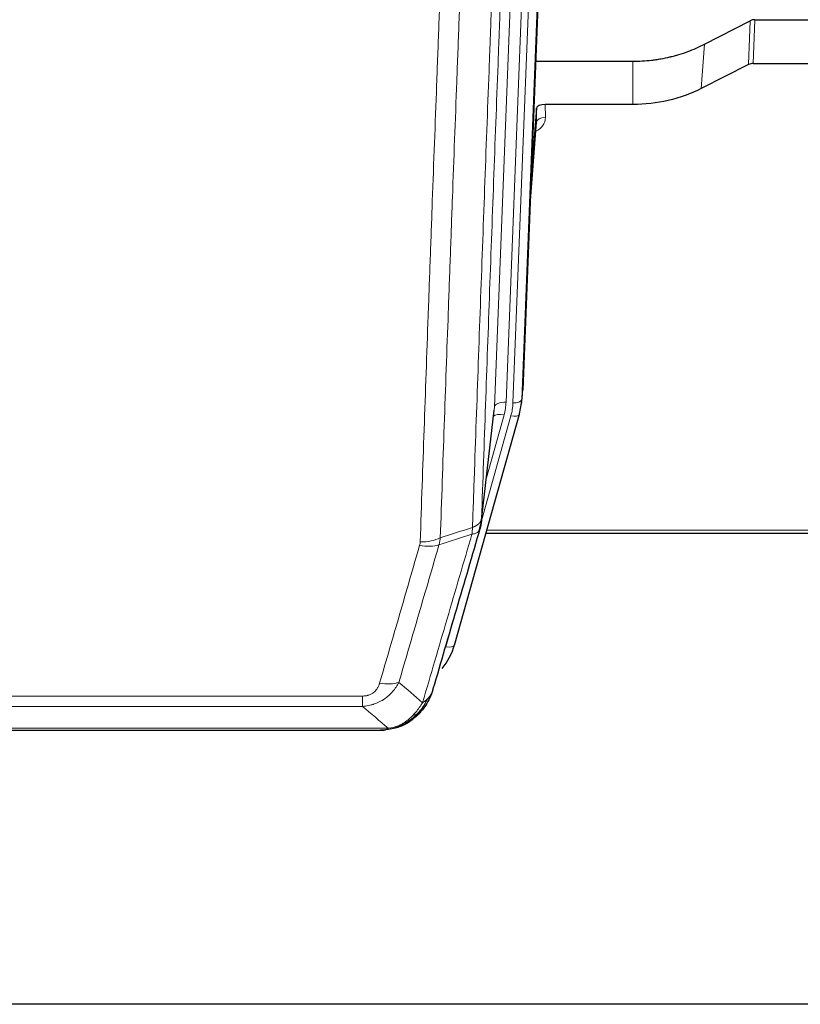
# Model space of a CAD drawing. Header units: inches. Extents: x 0 to 23760, y -13 to 16800.
# Tile 15 of 223: x 4463 to 4730, y 5931 to 6268. Entities that reach past the tile are written whole.
import ezdxf

# ---------------------------------------------------------------- set-up
doc = ezdxf.new("R2010")
doc.units = ezdxf.units.IN
doc.layers.add('254', color=7, linetype='Continuous', true_color=0xffffff)

msp = doc.modelspace()

# ---------------------------------------------------------------- linework, layer by layer
at = {"layer": '254', "color": 2, "linetype": 'Continuous', "lineweight": 25}
for p, q in [((4648.261, 6474.233), (4635.143, 6141.031)), ((4697.174, 6259.127), (4712.853, 6267.155)), ((4714.352, 6267.511), (4756.739, 6267.511)), ((4639.564, 6253.319), (4672.739, 6253.319)), ((4712.283, 6252.169), (4696.118, 6243.995)), ((4713.781, 6252.521), (4756.739, 6252.521)), ((4672.739, 6238.509), (4642.836, 6238.509)), ((4639.837, 6237.259), (4638.015, 6213.977)), ((4639.848, 6232.682), (4639.837, 6237.259)), ((4637.634, 6204.303), (4639.841, 6232.502)), ((4634.647, 6136.188), (4635.021, 6139.447)), ((4620.93, 6095.527), (4625.346, 6134.046)), ((4611.792, 6053.839), (4633.966, 6132.726)), ((4633.966, 6132.725), (4633.985, 6132.822)), ((4622.519, 6092.01), (4756.739, 6092.01)), ((4593.741, 6026.224), (4593.841, 6026.252)), ((4368.678, 6024.748), (4586.799, 6024.748)), ((5262.239, 5931.075), (4145.239, 5931.075))]:
    msp.add_line(p, q, dxfattribs=at)
at = {"layer": '254', "color": 110, "linetype": 'Continuous', "lineweight": 13}
for p, q in [((4647.88, 6470.795), (4634.769, 6137.773)), ((4625.436, 6135.219), (4638.502, 6467.113)), ((4642.494, 6468.74), (4629.428, 6136.846)), ((4631.775, 6136.553), (4644.886, 6469.575)), ((4712.283, 6252.169), (4712.853, 6267.155)), ((4714.352, 6267.511), (4713.781, 6252.521)), ((4696.118, 6243.995), (4697.174, 6259.127)), ((4672.739, 6238.509), (4672.739, 6253.319)), ((4642.836, 6238.509), (4642.846, 6234.093)), ((4637.641, 6204.495), (4639.848, 6232.682)), ((4634.769, 6137.773), (4635.143, 6141.031)), ((4621.059, 6097.038), (4625.436, 6135.219)), ((4621.005, 6096.318), (4631.078, 6132.152)), ((4622.705, 6111.007), (4628.731, 6132.445)), ((4622.806, 6093.04), (4756.739, 6093.04)), ((4608.904, 6053.266), (4613.63, 6070.077)), ((4375.067, 6036.412), (4580.41, 6036.412)), ((4580.41, 6032.878), (4580.41, 6036.412)), ((4580.41, 6032.878), (4375.067, 6032.878)), ((4593.841, 6026.252), (4593.91, 6026.409)), ((4366.336, 6025.41), (4589.141, 6025.41))]:
    msp.add_line(p, q, dxfattribs=at)
at = {"layer": '254', "color": 2, "linetype": 'Continuous', "lineweight": 25}
for centre, major_axis, ratio, start_param, end_param in [((4714.353, 6264.848), (3, -0.007), 0.8874311, 1.5734878, 2.096692), ((4713.784, 6249.892), (3, -0.011), 0.8761328, 1.5751062, 2.0983104), ((4642.836, 6237.215), (-3, 0), 0.4313147, 4.7122344, 6.2494043), ((4607.757, 6138.689), (27.027, -0.37), 0.8864308, 6.0512739, 6.2604253), ((4585.597, 6059.853), (27.014, -0.465), 0.8900028, 5.6785113, 6.0539117)]:
    msp.add_ellipse(centre, major_axis=major_axis, ratio=ratio, start_param=start_param, end_param=end_param, dxfattribs=at)
at = {"layer": '254', "color": 110, "linetype": 'Continuous', "lineweight": 13}
for centre, major_axis, ratio, start_param, end_param in [((4636.843, 6234.093), (6.003, -0.046), 0.8757409, 5.1963204, 6.2920244), ((4642.846, 6232.639), (-3, -0.007), 0.4848086, 4.7112485, 6.2484184), ((4629.428, 6134.999), (3.997, -0.157), 0.4614673, 1.5889619, 3.1073983), ((4605.41, 6137.596), (24.033, -0.038), 0.8858289, 6.0405671, 6.2497185), ((4631.775, 6137.938), (2.998, -0.118), 0.4614673, 4.7305545, 6.248991), ((4607.757, 6137.303), (24.033, -0.038), 0.8858289, 6.0405671, 6.2497185), ((4628.731, 6130.598), (3.851, -1.082), 0.4480327, 1.6960734, 2.8915811), ((4631.078, 6133.537), (2.888, -0.812), 0.4480327, 4.837666, 6.2831701), ((4600.106, 6094.689), (-9.994, 0.345), 0.559112, 1.5901207, 2.34753), ((4599.918, 6093.516), (-9.604, 2.788), 0.5442898, 1.7274916, 2.473129), ((4608.904, 6054.651), (2.888, -0.812), 0.4480327, 4.837666, 6.2831701), ((4586.257, 6046.633), (9.598, -2.808), 0.562843, 4.8755761, 5.6185342)]:
    msp.add_ellipse(centre, major_axis=major_axis, ratio=ratio, start_param=start_param, end_param=end_param, dxfattribs=at)
for points, knots in [([(4633.255, 6419.707), (4632.685, 6405.707), (4631.56, 6377.839), (4630.466, 6350.236), (4629.657, 6329.632), (4629.255, 6319.355), (4628.791, 6307.408), (4628.594, 6302.297), (4628.462, 6298.892), (4628.396, 6297.19), (4628.069, 6288.688), (4627.678, 6278.512), (4627.228, 6266.687), (4627.036, 6261.628), (4626.908, 6258.259), (4626.845, 6256.575), (4626.272, 6241.431), (4625.271, 6214.662), (4623.816, 6174.969), (4622.41, 6135.735), (4621.504, 6109.886), (4621.059, 6097.038)], [0, 0, 0, 0, 0.125, 0.25, 0.25, 0.3125, 0.34375, 0.359375, 0.359375, 0.375, 0.375, 0.4375, 0.46875, 0.484375, 0.484375, 0.5, 0.5, 0.625, 0.75, 0.875, 1, 1, 1, 1]), ([(4617.97, 6094.03), (4618.026, 6095.642), (4618.082, 6097.255), (4618.194, 6100.484), (4618.362, 6105.332), (4618.758, 6116.667), (4619.101, 6126.426), (4619.795, 6146.003), (4620.735, 6172.259), (4622.193, 6212.104), (4623.198, 6238.974), (4623.772, 6254.176), (4623.835, 6255.866), (4623.963, 6259.249), (4624.156, 6264.326), (4624.607, 6276.197), (4624.999, 6286.411), (4625.327, 6294.946), (4625.393, 6296.654), (4625.525, 6300.072), (4625.723, 6305.202), (4626.189, 6317.194), (4626.591, 6327.51), (4627.403, 6348.192), (4628.5, 6375.9), (4629.628, 6403.873), (4630.199, 6417.926)], [0, 0, 0, 0, 0.015625, 0.015625, 0.03125, 0.0625, 0.125, 0.125, 0.25, 0.375, 0.5, 0.5, 0.515625, 0.515625, 0.53125, 0.5625, 0.625, 0.625, 0.640625, 0.640625, 0.65625, 0.6875, 0.75, 0.75, 0.875, 1, 1, 1, 1]), ([(4600.106, 6089.095), (4600.543, 6101.809), (4601.434, 6127.387), (4602.354, 6153.266), (4603.056, 6172.789), (4603.292, 6179.316), (4603.768, 6192.407), (4604.008, 6198.971), (4604.733, 6218.72), (4605.225, 6231.957), (4605.848, 6248.593), (4605.973, 6251.924), (4606.225, 6258.594), (4606.603, 6268.612), (4606.985, 6278.667), (4607.756, 6298.825), (4608.798, 6325.834), (4610.406, 6366.738), (4611.507, 6394.268), (4612.064, 6408.098)], [0, 0, 0, 0, 0.125, 0.25, 0.25, 0.3125, 0.3125, 0.375, 0.375, 0.5, 0.5, 0.53125, 0.53125, 0.5625, 0.625, 0.625, 0.75, 0.875, 1, 1, 1, 1]), ([(4618.947, 6409.059), (4618.389, 6395.246), (4617.287, 6367.751), (4615.677, 6326.899), (4614.634, 6299.925), (4613.862, 6279.792), (4613.479, 6269.75), (4613.1, 6259.745), (4612.849, 6253.083), (4612.723, 6249.756), (4612.099, 6233.142), (4611.607, 6219.921), (4610.881, 6200.197), (4610.641, 6193.641), (4610.164, 6180.567), (4609.928, 6174.049), (4609.225, 6154.551), (4608.303, 6128.704), (4607.412, 6103.159), (4606.973, 6090.461)], [0, 0, 0, 0, 0.125, 0.25, 0.375, 0.375, 0.4375, 0.46875, 0.46875, 0.5, 0.5, 0.625, 0.625, 0.6875, 0.6875, 0.75, 0.75, 0.875, 1, 1, 1, 1]), ([(4617.97, 6094.03), (4617.983, 6094.035), (4618.008, 6094.044), (4618.046, 6094.059), (4618.084, 6094.073), (4618.122, 6094.088), (4618.161, 6094.103), (4618.199, 6094.119), (4618.238, 6094.135), (4618.276, 6094.151), (4618.315, 6094.167), (4618.354, 6094.183), (4618.393, 6094.2), (4618.432, 6094.217), (4618.471, 6094.235), (4618.51, 6094.252), (4618.549, 6094.27), (4618.588, 6094.288), (4618.627, 6094.307), (4618.666, 6094.326), (4618.705, 6094.345), (4618.745, 6094.364), (4618.784, 6094.384), (4618.823, 6094.404), (4618.862, 6094.424), (4618.902, 6094.445), (4618.941, 6094.466), (4618.98, 6094.487), (4619.019, 6094.509), (4619.058, 6094.531), (4619.097, 6094.553), (4619.136, 6094.575), (4619.174, 6094.598), (4619.213, 6094.621), (4619.252, 6094.645), (4619.29, 6094.668), (4619.329, 6094.693), (4619.367, 6094.717), (4619.405, 6094.742), (4619.443, 6094.767), (4619.481, 6094.792), (4619.518, 6094.818), (4619.556, 6094.844), (4619.593, 6094.871), (4619.63, 6094.898), (4619.667, 6094.925), (4619.704, 6094.952), (4619.74, 6094.98), (4619.777, 6095.008), (4619.813, 6095.037), (4619.848, 6095.066), (4619.884, 6095.095), (4619.919, 6095.124), (4619.954, 6095.154), (4619.988, 6095.185), (4620.023, 6095.215), (4620.057, 6095.246), (4620.09, 6095.278), (4620.123, 6095.309), (4620.159, 6095.343), (4620.196, 6095.38), (4620.234, 6095.42), (4620.271, 6095.459), (4620.308, 6095.499), (4620.344, 6095.539), (4620.379, 6095.579), (4620.413, 6095.619), (4620.447, 6095.66), (4620.479, 6095.701), (4620.511, 6095.742), (4620.542, 6095.783), (4620.572, 6095.824), (4620.601, 6095.866), (4620.629, 6095.908), (4620.657, 6095.949), (4620.684, 6095.991), (4620.709, 6096.034), (4620.734, 6096.076), (4620.758, 6096.119), (4620.781, 6096.161), (4620.804, 6096.204), (4620.825, 6096.247), (4620.846, 6096.29), (4620.865, 6096.333), (4620.884, 6096.377), (4620.902, 6096.42), (4620.919, 6096.464), (4620.935, 6096.507), (4620.95, 6096.551), (4620.965, 6096.595), (4620.978, 6096.639), (4620.991, 6096.683), (4621.003, 6096.727), (4621.013, 6096.771), (4621.023, 6096.816), (4621.032, 6096.86), (4621.041, 6096.905), (4621.048, 6096.949), (4621.054, 6096.994), (4621.058, 6097.024), (4621.059, 6097.038)], [0, 0, 0, 0, 0.0069372, 0.0139334, 0.0209887, 0.028103, 0.0352764, 0.0425088, 0.0498003, 0.0571509, 0.0645605, 0.0720292, 0.0795569, 0.0871437, 0.0947896, 0.1024945, 0.1102584, 0.1180815, 0.1259636, 0.1339048, 0.141905, 0.1499643, 0.1580827, 0.1662601, 0.1744966, 0.1827922, 0.1911468, 0.1995605, 0.2080333, 0.2165651, 0.225156, 0.233806, 0.2425151, 0.2512832, 0.2601104, 0.2689967, 0.277942, 0.2869465, 0.29601, 0.3051325, 0.3143142, 0.3235549, 0.3328547, 0.3422136, 0.3516315, 0.3611085, 0.3706446, 0.3802398, 0.3898941, 0.3996074, 0.4093798, 0.4192113, 0.4291019, 0.4390515, 0.4490602, 0.459128, 0.4692549, 0.4794409, 0.4896859, 0.4999901, 0.5124905, 0.524991, 0.5374914, 0.5499918, 0.5624922, 0.5749926, 0.587493, 0.5999934, 0.6124937, 0.6249941, 0.6374944, 0.6499948, 0.6624951, 0.6749954, 0.6874957, 0.699996, 0.7124963, 0.7249966, 0.7374968, 0.7499971, 0.7624973, 0.7749976, 0.7874978, 0.799998, 0.8124982, 0.8249984, 0.8374986, 0.8499988, 0.8624989, 0.8749991, 0.8874992, 0.8999993, 0.9124995, 0.9249996, 0.9374997, 0.9499998, 0.9624998, 0.9749999, 0.9875, 1, 1, 1, 1]), ([(4617.97, 6094.03), (4617.949, 6093.629), (4617.934, 6093.242), (4617.876, 6092.484), (4617.833, 6092.111), (4617.758, 6091.739)], [0, 0, 0, 0, 0.5, 0.5, 1, 1, 1, 1]), ([(4617.758, 6091.739), (4618.167, 6091.774), (4618.54, 6091.843), (4619.198, 6092.047), (4619.483, 6092.181), (4619.955, 6092.503), (4620.141, 6092.691), (4620.404, 6093.111), (4620.482, 6093.342), (4620.503, 6093.588)], [0, 0, 0, 0, 0.25, 0.25, 0.5, 0.5, 0.75, 0.75, 1, 1, 1, 1]), ([(4600.904, 6034.129), (4602.302, 6038.884), (4603.701, 6043.65), (4606.504, 6053.206), (4607.907, 6057.996), (4612.12, 6072.399), (4614.936, 6082.046), (4617.758, 6091.739)], [0, 0, 0, 0, 0.25, 0.25, 0.5, 0.5, 1, 1, 1, 1]), ([(4586.257, 6040.847), (4587.391, 6044.739), (4588.526, 6048.639), (4590.799, 6056.454), (4591.936, 6060.369), (4595.351, 6072.137), (4597.633, 6080.013), (4599.918, 6087.918)], [0, 0, 0, 0, 0.25, 0.25, 0.5, 0.5, 1, 1, 1, 1]), ([(4606.515, 6088.089), (4604.226, 6080.196), (4601.942, 6072.333), (4598.523, 6060.583), (4597.384, 6056.674), (4595.109, 6048.871), (4593.972, 6044.978), (4592.837, 6041.092)], [0, 0, 0, 0, 0.5, 0.5, 0.75, 0.75, 1, 1, 1, 1]), ([(4600.106, 6089.095), (4600.099, 6088.896), (4600.08, 6088.699), (4600.018, 6088.306), (4599.974, 6088.112), (4599.918, 6087.918)], [0, 0, 0, 0, 0.5, 0.5, 1, 1, 1, 1]), ([(4592.837, 6041.092), (4592.539, 6040.524), (4592.213, 6039.977), (4591.5, 6038.925), (4591.114, 6038.421), (4590.485, 6037.699), (4590.213, 6037.405), (4589.928, 6037.12), (4589.813, 6037.007), (4589.755, 6036.951), (4589.579, 6036.785), (4589.461, 6036.675), (4588.858, 6036.139), (4588.349, 6035.743), (4587.677, 6035.288), (4587.541, 6035.199), (4587.334, 6035.069), (4587.264, 6035.026), (4587.125, 6034.942), (4587.054, 6034.901), (4586.702, 6034.696), (4586.415, 6034.542), (4585.539, 6034.108), (4584.934, 6033.858), (4584.231, 6033.621), (4584.152, 6033.595), (4583.995, 6033.545), (4583.915, 6033.521), (4583.677, 6033.449), (4583.518, 6033.404), (4583.038, 6033.277), (4582.716, 6033.203), (4581.741, 6033.012), (4581.08, 6032.925), (4580.41, 6032.878)], [0, 0, 0, 0, 0.125, 0.125, 0.25, 0.25, 0.3125, 0.328125, 0.328125, 0.34375, 0.34375, 0.375, 0.375, 0.5, 0.5, 0.53125, 0.53125, 0.546875, 0.546875, 0.5625, 0.5625, 0.625, 0.625, 0.75, 0.75, 0.765625, 0.765625, 0.78125, 0.78125, 0.8125, 0.8125, 0.875, 0.875, 1, 1, 1, 1]), ([(4586.257, 6040.847), (4586.236, 6040.775), (4586.214, 6040.703), (4586.168, 6040.559), (4586.144, 6040.488), (4586.068, 6040.275), (4586.014, 6040.134), (4585.896, 6039.856), (4585.832, 6039.718), (4585.696, 6039.447), (4585.623, 6039.313), (4585.465, 6039.049), (4585.381, 6038.918), (4585.246, 6038.726), (4585.199, 6038.663), (4585.103, 6038.537), (4585.053, 6038.474), (4584.899, 6038.29), (4584.791, 6038.171), (4584.563, 6037.942), (4584.444, 6037.832), (4584.254, 6037.673), (4584.157, 6037.595), (4584.056, 6037.52), (4583.988, 6037.471), (4583.953, 6037.446), (4583.779, 6037.326), (4583.634, 6037.237), (4583.187, 6036.988), (4582.871, 6036.849), (4582.45, 6036.709), (4582.365, 6036.683), (4582.192, 6036.634), (4582.105, 6036.612), (4581.844, 6036.55), (4581.668, 6036.516), (4581.313, 6036.463), (4581.134, 6036.444), (4580.774, 6036.418), (4580.593, 6036.412), (4580.41, 6036.412)], [0, 0, 0, 0, 0.03125, 0.03125, 0.0625, 0.0625, 0.125, 0.125, 0.1875, 0.1875, 0.25, 0.25, 0.3125, 0.3125, 0.34375, 0.34375, 0.375, 0.375, 0.4375, 0.4375, 0.5, 0.5, 0.53125, 0.546875, 0.546875, 0.5625, 0.5625, 0.625, 0.625, 0.75, 0.75, 0.78125, 0.78125, 0.8125, 0.8125, 0.875, 0.875, 0.9375, 0.9375, 1, 1, 1, 1]), ([(4603.822, 6037.044), (4603.783, 6036.974), (4603.742, 6036.904), (4603.575, 6036.626), (4603.436, 6036.422), (4603.132, 6036.026), (4602.968, 6035.832), (4602.733, 6035.583), (4602.673, 6035.521), (4602.611, 6035.46)], [0, 0, 0, 0, 0.125, 0.125, 0.5, 0.5, 0.875, 0.875, 1, 1, 1, 1]), ([(4600.904, 6034.129), (4600.211, 6033.014), (4599.445, 6031.917), (4598.318, 6030.567), (4598.028, 6030.239), (4597.729, 6029.922)], [0, 0, 0, 0, 0.75, 0.75, 1, 1, 1, 1]), ([(4602.611, 6035.46), (4601.913, 6034.007), (4601.042, 6032.613), (4599.681, 6030.93), (4599.324, 6030.524), (4598.953, 6030.135)], [0, 0, 0, 0, 0.75, 0.75, 1, 1, 1, 1]), ([(4602.611, 6035.46), (4602.488, 6035.338), (4602.36, 6035.218), (4602.028, 6034.926), (4601.817, 6034.758), (4601.376, 6034.433), (4601.145, 6034.278), (4600.904, 6034.129)], [0, 0, 0, 0, 0.25, 0.25, 0.625, 0.625, 1, 1, 1, 1]), ([(4597.729, 6029.922), (4597.579, 6029.764), (4597.428, 6029.609), (4596.813, 6029), (4596.334, 6028.572), (4595.34, 6027.785), (4594.825, 6027.427), (4594.118, 6027.003), (4593.94, 6026.901), (4593.759, 6026.804)], [0, 0, 0, 0, 0.125, 0.125, 0.5, 0.5, 0.875, 0.875, 1, 1, 1, 1]), ([(4598.953, 6030.135), (4598.854, 6030.109), (4598.753, 6030.086), (4598.496, 6030.035), (4598.339, 6030.011), (4598.028, 6029.967), (4597.875, 6029.947), (4597.729, 6029.922)], [0, 0, 0, 0, 0.25, 0.25, 0.625, 0.625, 1, 1, 1, 1]), ([(4599.939, 6030.62), (4599.908, 6030.593), (4599.876, 6030.567), (4599.741, 6030.466), (4599.628, 6030.396), (4599.379, 6030.274), (4599.243, 6030.222), (4599.051, 6030.162), (4599.002, 6030.148), (4598.953, 6030.135)], [0, 0, 0, 0, 0.125, 0.125, 0.5, 0.5, 0.875, 0.875, 1, 1, 1, 1]), ([(4593.759, 6026.804), (4593.399, 6026.609), (4593.032, 6026.433), (4591.538, 6025.806), (4590.362, 6025.512), (4589.141, 6025.41)], [0, 0, 0, 0, 0.25, 0.25, 1, 1, 1, 1]), ([(4593.91, 6026.409), (4593.911, 6026.439), (4593.91, 6026.472), (4593.896, 6026.557), (4593.88, 6026.612), (4593.832, 6026.716), (4593.8, 6026.765), (4593.759, 6026.804)], [0, 0, 0, 0, 0.25, 0.25, 0.625, 0.625, 1, 1, 1, 1]), ([(4588.271, 6024.89), (4588.279, 6024.892), (4588.295, 6024.896), (4588.318, 6024.901), (4588.342, 6024.907), (4588.365, 6024.913), (4588.387, 6024.919), (4588.409, 6024.924), (4588.431, 6024.931), (4588.453, 6024.937), (4588.474, 6024.943), (4588.495, 6024.949), (4588.516, 6024.956), (4588.536, 6024.962), (4588.556, 6024.969), (4588.576, 6024.975), (4588.595, 6024.982), (4588.614, 6024.989), (4588.633, 6024.995), (4588.651, 6025.002), (4588.669, 6025.009), (4588.687, 6025.017), (4588.704, 6025.024), (4588.721, 6025.031), (4588.738, 6025.038), (4588.754, 6025.046), (4588.77, 6025.053), (4588.786, 6025.061), (4588.801, 6025.068), (4588.816, 6025.076), (4588.831, 6025.084), (4588.845, 6025.091), (4588.859, 6025.099), (4588.873, 6025.107), (4588.886, 6025.115), (4588.9, 6025.123), (4588.912, 6025.131), (4588.925, 6025.139), (4588.937, 6025.148), (4588.948, 6025.156), (4588.96, 6025.164), (4588.971, 6025.173), (4588.981, 6025.181), (4588.992, 6025.19), (4589.002, 6025.198), (4589.012, 6025.207), (4589.021, 6025.216), (4589.03, 6025.225), (4589.039, 6025.233), (4589.047, 6025.242), (4589.055, 6025.251), (4589.063, 6025.26), (4589.07, 6025.269), (4589.077, 6025.278), (4589.084, 6025.287), (4589.091, 6025.297), (4589.097, 6025.306), (4589.102, 6025.315), (4589.108, 6025.324), (4589.113, 6025.334), (4589.118, 6025.343), (4589.122, 6025.353), (4589.126, 6025.362), (4589.13, 6025.372), (4589.133, 6025.381), (4589.136, 6025.391), (4589.139, 6025.401), (4589.141, 6025.407), (4589.141, 6025.41)], [0, 0, 0, 0, 0.0185022, 0.0368847, 0.0551481, 0.073293, 0.0913199, 0.1092294, 0.1270222, 0.1446988, 0.1622598, 0.1797059, 0.1970378, 0.2142561, 0.2313614, 0.2483544, 0.265236, 0.2820066, 0.2986672, 0.3152184, 0.331661, 0.3479958, 0.3642235, 0.380345, 0.3963611, 0.4122725, 0.4280803, 0.4437851, 0.459388, 0.4748898, 0.4902915, 0.5055939, 0.5207981, 0.535905, 0.5509156, 0.565831, 0.5806521, 0.5953801, 0.6100159, 0.6245607, 0.6390157, 0.6533819, 0.6676604, 0.6818526, 0.6959596, 0.7099825, 0.7239227, 0.7377815, 0.75156, 0.7652597, 0.7788818, 0.7924277, 0.8058989, 0.8192966, 0.8326224, 0.8458776, 0.8590638, 0.8721825, 0.8852351, 0.8982233, 0.9111485, 0.9240124, 0.9368166, 0.9495628, 0.9622525, 0.9748874, 0.9874694, 1, 1, 1, 1])]:
    msp.add_open_spline(points, degree=3, knots=knots, dxfattribs=at)
at = {"layer": '254', "color": 2, "linetype": 'Continuous', "lineweight": 25}
for points, knots in [([(4672.739, 6253.319), (4673.809, 6253.319), (4675.944, 6253.381), (4678.069, 6253.568), (4679.395, 6253.723), (4679.66, 6253.756), (4680.189, 6253.825), (4680.98, 6253.936), (4681.768, 6254.063), (4683.339, 6254.34), (4684.379, 6254.556), (4685.541, 6254.832), (4685.67, 6254.864), (4685.927, 6254.927), (4686.313, 6255.024), (4687.209, 6255.258), (4687.969, 6255.475), (4689.479, 6255.931), (4691.466, 6256.596), (4693.4, 6257.373), (4695.308, 6258.207), (4696.248, 6258.652), (4697.174, 6259.127)], [0, 0, 0, 0, 0.125, 0.25, 0.25, 0.28125, 0.28125, 0.3125, 0.375, 0.375, 0.5, 0.5, 0.515625, 0.515625, 0.53125, 0.5625, 0.625, 0.625, 0.75, 0.875, 0.875, 1, 1, 1, 1]), ([(4696.118, 6243.995), (4692.585, 6242.208), (4688.783, 6240.829), (4680.9, 6238.98), (4676.82, 6238.509), (4672.739, 6238.509)], [0, 0, 0, 0, 0.5, 0.5, 1, 1, 1, 1]), ([(4621.059, 6097.038), (4621.059, 6097.028), (4621.058, 6096.988), (4621.054, 6096.902), (4621.047, 6096.762), (4621.036, 6096.57), (4621.017, 6096.323), (4620.988, 6096.024), (4620.947, 6095.673), (4620.903, 6095.373), (4620.864, 6095.142), (4620.839, 6094.999), (4620.813, 6094.86), (4620.786, 6094.724), (4620.758, 6094.593), (4620.731, 6094.466), (4620.702, 6094.343), (4620.674, 6094.223), (4620.646, 6094.108), (4620.617, 6093.996), (4620.588, 6093.889), (4620.56, 6093.785), (4620.532, 6093.685), (4620.513, 6093.62), (4620.503, 6093.588)], [0, 0, 0, 0, 0.0092499, 0.0337179, 0.073404, 0.128308, 0.1984299, 0.2837694, 0.3843264, 0.5001005, 0.5424888, 0.5838484, 0.6241794, 0.6634821, 0.7017567, 0.7390032, 0.7752221, 0.8104134, 0.8445775, 0.8777146, 0.909825, 0.9409091, 0.9709673, 1, 1, 1, 1]), ([(4620.503, 6093.588), (4617.817, 6084.377), (4615.138, 6075.207), (4611.127, 6061.514), (4609.791, 6056.96), (4607.124, 6047.874), (4605.791, 6043.341), (4604.461, 6038.818)], [0, 0, 0, 0, 0.5, 0.5, 0.75, 0.75, 1, 1, 1, 1]), ([(4603.822, 6037.044), (4603.209, 6035.304), (4602.313, 6033.616), (4600.784, 6031.58), (4600.374, 6031.089), (4599.939, 6030.62)], [0, 0, 0, 0, 0.75, 0.75, 1, 1, 1, 1]), ([(4604.461, 6038.818), (4604.455, 6038.796), (4604.443, 6038.752), (4604.425, 6038.686), (4604.407, 6038.621), (4604.388, 6038.556), (4604.37, 6038.49), (4604.351, 6038.426), (4604.332, 6038.361), (4604.313, 6038.297), (4604.293, 6038.233), (4604.274, 6038.17), (4604.254, 6038.106), (4604.235, 6038.043), (4604.215, 6037.981), (4604.195, 6037.918), (4604.174, 6037.856), (4604.154, 6037.794), (4604.133, 6037.732), (4604.113, 6037.671), (4604.092, 6037.61), (4604.071, 6037.549), (4604.05, 6037.489), (4604.029, 6037.429), (4604.007, 6037.369), (4603.986, 6037.309), (4603.964, 6037.25), (4603.943, 6037.191), (4603.921, 6037.132), (4603.899, 6037.074), (4603.877, 6037.016), (4603.854, 6036.958), (4603.832, 6036.9), (4603.81, 6036.843), (4603.787, 6036.786), (4603.764, 6036.729), (4603.742, 6036.673), (4603.719, 6036.616), (4603.696, 6036.561), (4603.673, 6036.505), (4603.65, 6036.45), (4603.627, 6036.395), (4603.603, 6036.34), (4603.58, 6036.285), (4603.556, 6036.231), (4603.533, 6036.177), (4603.509, 6036.124), (4603.486, 6036.07), (4603.462, 6036.017), (4603.438, 6035.965), (4603.414, 6035.912), (4603.39, 6035.86), (4603.366, 6035.808), (4603.342, 6035.756), (4603.318, 6035.705), (4603.293, 6035.654), (4603.269, 6035.603), (4603.245, 6035.552), (4603.22, 6035.502), (4603.196, 6035.452), (4603.171, 6035.403), (4603.147, 6035.353), (4603.122, 6035.304), (4603.098, 6035.255), (4603.073, 6035.206), (4603.048, 6035.158), (4603.03, 6035.122), (4603.019, 6035.102), (4603.017, 6035.098)], [0, 0, 0, 0, 0.0171812, 0.0343046, 0.0513704, 0.0683783, 0.0853286, 0.1022212, 0.119056, 0.1358331, 0.1525524, 0.1692141, 0.185818, 0.2023642, 0.2188526, 0.2352834, 0.2516564, 0.2679717, 0.2842292, 0.3004291, 0.3165712, 0.3326555, 0.3486822, 0.3646511, 0.3805623, 0.3964158, 0.4122116, 0.4279496, 0.4436299, 0.4592525, 0.4748173, 0.4903244, 0.5057738, 0.5211655, 0.5364994, 0.5517757, 0.5669942, 0.5821549, 0.597258, 0.6123033, 0.6272909, 0.6422208, 0.6570929, 0.6719073, 0.686664, 0.701363, 0.7160042, 0.7305878, 0.7451136, 0.7595816, 0.773992, 0.7883446, 0.8026395, 0.8168767, 0.8310561, 0.8451778, 0.8592418, 0.8732481, 0.8871967, 0.9010875, 0.9149206, 0.928696, 0.9424136, 0.9560736, 0.9696758, 0.9832203, 0.996707, 1, 1, 1, 1]), ([(4604.461, 6038.818), (4604.376, 6038.358), (4604.234, 6037.907), (4603.971, 6037.328), (4603.899, 6037.185), (4603.822, 6037.044)], [0, 0, 0, 0, 0.75, 0.75, 1, 1, 1, 1]), ([(4598.953, 6030.135), (4598.767, 6029.94), (4598.578, 6029.75), (4597.806, 6029.007), (4597.196, 6028.491), (4595.927, 6027.553), (4595.267, 6027.131), (4594.366, 6026.638), (4594.138, 6026.521), (4593.91, 6026.409)], [0, 0, 0, 0, 0.125, 0.125, 0.5, 0.5, 0.875, 0.875, 1, 1, 1, 1]), ([(4599.939, 6030.62), (4599.721, 6030.385), (4599.498, 6030.156), (4598.624, 6029.306), (4597.934, 6028.725), (4597.207, 6028.199)], [0, 0, 0, 0, 0.2626999, 0.2626999, 1, 1, 1, 1]), ([(4600.318, 6031.09), (4600.262, 6030.988), (4600.193, 6030.885), (4600.057, 6030.729), (4600.001, 6030.673), (4599.939, 6030.62)], [0, 0, 0, 0, 0.6295096, 0.6295096, 1, 1, 1, 1]), ([(4593.91, 6026.409), (4593.452, 6026.186), (4592.988, 6025.987), (4591.118, 6025.285), (4589.681, 6024.979), (4588.271, 6024.89)], [0, 0, 0, 0, 0.25, 0.25, 1, 1, 1, 1]), ([(4593.741, 6026.224), (4593.163, 6025.974), (4592.575, 6025.754), (4591.894, 6025.54), (4591.807, 6025.513), (4591.719, 6025.487)], [0, 0, 0, 0, 0.8717446, 0.8717446, 1, 1, 1, 1]), ([(4586.599, 6024.75), (4586.614, 6024.75), (4586.642, 6024.749), (4586.683, 6024.749), (4586.724, 6024.748), (4586.763, 6024.748), (4586.802, 6024.748), (4586.839, 6024.748), (4586.876, 6024.748), (4586.911, 6024.748), (4586.945, 6024.749), (4586.978, 6024.75), (4587.01, 6024.75), (4587.041, 6024.751), (4587.071, 6024.752), (4587.1, 6024.753), (4587.128, 6024.754), (4587.155, 6024.755), (4587.181, 6024.756), (4587.205, 6024.757), (4587.229, 6024.759), (4587.252, 6024.76), (4587.273, 6024.761), (4587.294, 6024.762), (4587.313, 6024.763), (4587.332, 6024.764), (4587.349, 6024.765), (4587.365, 6024.766), (4587.381, 6024.768), (4587.395, 6024.768), (4587.408, 6024.769), (4587.42, 6024.77), (4587.431, 6024.771), (4587.441, 6024.772), (4587.45, 6024.773), (4587.458, 6024.773), (4587.464, 6024.774), (4587.47, 6024.774), (4587.475, 6024.774), (4587.487, 6024.776), (4587.508, 6024.777), (4587.537, 6024.78), (4587.566, 6024.782), (4587.594, 6024.785), (4587.622, 6024.788), (4587.65, 6024.791), (4587.677, 6024.794), (4587.704, 6024.797), (4587.73, 6024.8), (4587.757, 6024.803), (4587.783, 6024.806), (4587.808, 6024.81), (4587.834, 6024.813), (4587.859, 6024.816), (4587.883, 6024.82), (4587.908, 6024.823), (4587.932, 6024.827), (4587.955, 6024.831), (4587.979, 6024.834), (4588.002, 6024.838), (4588.024, 6024.842), (4588.047, 6024.846), (4588.069, 6024.849), (4588.09, 6024.853), (4588.112, 6024.857), (4588.133, 6024.861), (4588.153, 6024.865), (4588.174, 6024.869), (4588.194, 6024.873), (4588.214, 6024.878), (4588.233, 6024.882), (4588.252, 6024.886), (4588.264, 6024.889), (4588.271, 6024.89)], [0, 0, 0, 0, 0.0247661, 0.0489206, 0.0724636, 0.0953949, 0.1177147, 0.1394229, 0.1605195, 0.1810045, 0.2008779, 0.2201398, 0.23879, 0.2568287, 0.2742558, 0.2910713, 0.3072753, 0.3228676, 0.3378484, 0.3522176, 0.3659752, 0.3791212, 0.3916556, 0.4035785, 0.4148897, 0.4255894, 0.4356775, 0.445154, 0.454019, 0.4622723, 0.4699141, 0.4769443, 0.4833629, 0.48917, 0.4943654, 0.4989493, 0.5029216, 0.5062824, 0.5090316, 0.5111692, 0.5284651, 0.5456049, 0.5625886, 0.5794163, 0.5960881, 0.612604, 0.6289642, 0.6451687, 0.6612176, 0.6771111, 0.6928491, 0.7084319, 0.7238594, 0.7391318, 0.7542492, 0.7692118, 0.7840195, 0.7986726, 0.8131712, 0.8275153, 0.8417051, 0.8557408, 0.8696224, 0.8833501, 0.8969241, 0.9103445, 0.9236114, 0.936725, 0.9496856, 0.9624932, 0.975148, 0.9876502, 1, 1, 1, 1])]:
    msp.add_open_spline(points, degree=3, knots=knots, dxfattribs=at)
at = {"layer": '254', "color": 110, "linetype": 'Continuous', "lineweight": 13}
for points in [[(4606.973, 6090.461), (4610.639, 6091.653), (4614.305, 6092.842), (4617.97, 6094.03)], [(4617.758, 6091.739), (4614.011, 6090.524), (4610.263, 6089.308), (4606.515, 6088.089)], [(4606.973, 6090.461), (4606.933, 6090.054), (4606.815, 6089.252), (4606.627, 6088.473), (4606.515, 6088.089)], [(4592.837, 6041.092), (4595.541, 6038.773), (4598.23, 6036.452), (4600.904, 6034.129)], [(4589.141, 6025.41), (4586.248, 6027.902), (4583.338, 6030.392), (4580.41, 6032.878)]]:
    msp.add_open_spline(points, degree=3, dxfattribs=at)
at = {"layer": '254', "color": 2, "linetype": 'Continuous', "lineweight": 25}
for points, degree in [([(4620.186, 6092.777), (4620.936, 6095.608)], 1), ([(4593.839, 6026.251), (4595.706, 6027.085), (4597.353, 6028.306)], 2), ([(4588.334, 6024.828), (4587.752, 6024.772), (4587.173, 6024.747), (4586.599, 6024.75)], 3)]:
    msp.add_open_spline(points, degree=degree, dxfattribs=at)

doc.saveas('drawing.dxf')
